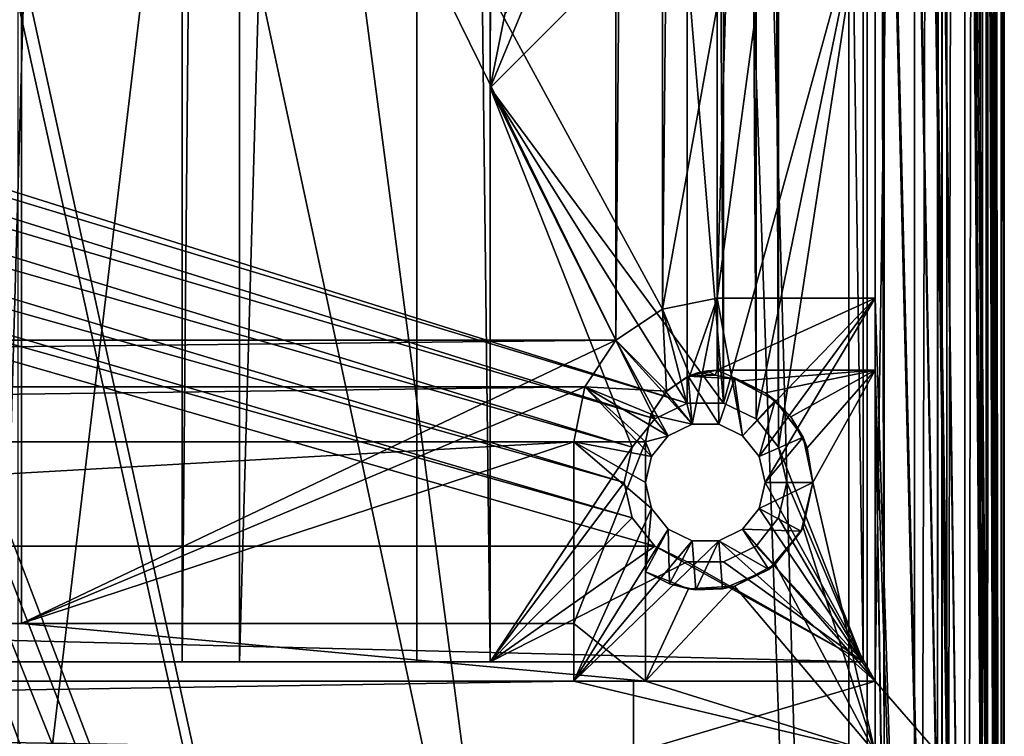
# Model space of a CAD drawing. Extents: x -3 to 104, y -79 to 161.
# Tile 71 of 203: x 83 to 104, y -2 to 13. Entities that reach past the tile are written whole.
import ezdxf

# ---------------------------------------------------------------- set-up
doc = ezdxf.new("R2010")
doc.units = 0
doc.header["$MEASUREMENT"] = 0

msp = doc.modelspace()

# ---------------------------------------------------------------- linework, layer by layer
for points in [[(103.550003, 159.899994, -76.900002), (103.550003, -77.599998, -76.900002), (100.849998, 123.900002, -76.900002)], [(103.550003, -3.4858, -67.814201), (103.550003, 159.899994, -76.900002), (103.550003, 149.899994, -68.400002)], [(103.550003, -77.599998, -76.900002), (103.550003, 159.899994, -76.900002), (103.550003, -43.900002, -68.400002)], [(103.550003, -43.900002, -68.400002), (103.550003, 159.899994, -76.900002), (103.550003, -4.9, -68.400002)], [(103.550003, -4.9, -68.400002), (103.550003, 159.899994, -76.900002), (103.550003, -4.1346, -68.247803)], [(103.550003, -4.1346, -68.247803), (103.550003, 159.899994, -76.900002), (103.550003, -3.4858, -67.814201)], [(103.550003, 149.899994, 10.1), (103.550003, -67.600098, 10.1), (102.349998, 97.599998, 10.1)], [(103.550003, -67.600098, 10.1), (103.550003, 149.899994, 10.1), (103.484001, 129.899994, 17.700001)], [(103.550003, -3.0522, -67.165398), (103.550003, 149.899994, -68.400002), (103.550003, -2.9, -66.400002)], [(103.550003, -3.4858, -67.814201), (103.550003, 149.899994, -68.400002), (103.550003, -3.0522, -67.165398)], [(103.550003, -2.9, -66.400002), (103.550003, 149.899994, -68.400002), (103.550003, 129, 6.1)], [(82.928497, -7.8067, 55), (101.670998, 149.520996, 55), (82.928497, 96.8293, 55)], [(101.670998, -67.221199, 55), (101.670998, 149.520996, 55), (82.928497, -7.8067, 55)], [(102.241997, 149.520996, 54.8871), (101.670998, 149.520996, 55), (101.670998, -67.221199, 55)], [(102.241997, 149.520996, 54.8871), (101.670998, -67.221199, 55), (102.241997, -67.221199, 54.8871)], [(102.726997, 149.520996, 54.5653), (102.241997, -67.221199, 54.8871), (102.726997, -67.221199, 54.5653)], [(102.726997, 149.520996, 54.5653), (102.241997, 149.520996, 54.8871), (102.241997, -67.221199, 54.8871)], [(103.053001, 149.520996, 54.083099), (102.726997, -67.221199, 54.5653), (103.053001, -67.221199, 54.083099)], [(103.053001, 149.520996, 54.083099), (102.726997, 149.520996, 54.5653), (102.726997, -67.221199, 54.5653)], [(103.170998, 149.520996, 53.5131), (103.053001, -67.221199, 54.083099), (103.170998, -67.221199, 53.5131)], [(103.170998, 149.520996, 53.5131), (103.053001, 149.520996, 54.083099), (103.053001, -67.221199, 54.083099)], [(103.170998, 149.520996, 53.5131), (103.170998, -67.221199, 53.5131), (103.204002, 25.761299, 49.799999)], [(100.68, 148.529999, 52.5), (100.68, -66.229897, 52.5), (82.590202, 71.511299, 52.5)], [(101.036003, 88.599998, 11.7), (101.036003, -2.4, 11.7), (100.68, 148.529999, 52.5)], [(101.036003, -2.4, 11.7), (100.68, -66.229897, 52.5), (100.68, 148.529999, 52.5)], [(86.360001, 130, -10.3), (82.650002, 0, -10.3), (82.650002, 130, -10.3)], [(86.360001, 0, -10.3), (82.650002, 0, -10.3), (86.360001, 130, -10.3)], [(86.360001, 0, -71.599998), (86.360001, 130, -71.599998), (87.559998, 130, -71.599998)], [(87.559998, 0, -71.599998), (86.360001, 0, -71.599998), (87.559998, 130, -71.599998)], [(86.360001, 130, -71.599998), (86.360001, 0, -10.3), (86.360001, 130, -10.3)], [(86.360001, 0, -71.599998), (86.360001, 0, -10.3), (86.360001, 130, -71.599998)], [(91.269997, 130, -10.3), (87.559998, 0, -10.3), (87.559998, 130, -10.3)], [(91.269997, 0, -10.3), (87.559998, 0, -10.3), (91.269997, 130, -10.3)], [(87.559998, 130, -10.3), (87.559998, 0, -71.599998), (87.559998, 130, -71.599998)], [(87.559998, 0, -10.3), (87.559998, 0, -71.599998), (87.559998, 130, -10.3)], [(92.800003, 0, -71.599998), (91.269997, 130, -71.599998), (92.800003, 130, -71.599998)], [(92.800003, 0, -71.599998), (91.269997, 0, -71.599998), (91.269997, 130, -71.599998)], [(91.269997, 130, -71.599998), (91.269997, 0, -10.3), (91.269997, 130, -10.3)], [(91.269997, 0, -71.599998), (91.269997, 0, -10.3), (91.269997, 130, -71.599998)], [(92.800003, 0, -71.599998), (92.800003, 130, -71.599998), (92.800003, 118, -8.5)], [(98.831596, 125.512001), (100.599998, 0), (100.599998, 130)], [(100.599998, 130), (100.599998, 0), (100.599998, 114, -3.5)], [(103.484001, -43.599998, 17.700001), (103.484001, 129.899994, 17.700001), (103.343002, 41.261299, 33.799999)], [(103.550003, -67.600098, 10.1), (103.484001, 129.899994, 17.700001), (103.484001, -43.599998, 17.700001)], [(100.300003, 129.649994, 17.299999), (100.300003, -43.349998, 17.299999), (75.836403, 70.811302, 17.299999)], [(100.300003, -43.349998, 18.9), (100.300003, 129.649994, 18.9), (96.816803, 83.608299, 18.9)], [(100.300003, 129.649994, 17.299999), (100.300003, 129.649994, 18.9), (100.300003, -43.349998, 17.299999)], [(100.300003, -43.349998, 17.299999), (100.300003, 129.649994, 18.9), (100.300003, -43.349998, 18.9)], [(103.550003, -42.700001, 10.1), (103.550003, 129, 10.1), (102.25, 98.099998, 10.1)], [(103.550003, -3.4858, -9.9858), (103.550003, 129, 10.1), (103.550003, -4.1346, -9.5522)], [(103.550003, -3.0522, -10.6346), (103.550003, 129, 10.1), (103.550003, -3.4858, -9.9858)], [(103.550003, -4.1346, -9.5522), (103.550003, 129, 10.1), (103.550003, -42.700001, 10.1)], [(103.550003, -2.9, -66.400002), (103.550003, 129, 6.1), (103.550003, -2.9, -11.4)], [(103.550003, -2.9, -11.4), (103.550003, 129, 6.1), (103.550003, -3.0522, -10.6346)], [(103.550003, -3.0522, -10.6346), (103.550003, 129, 6.1), (103.550003, 129, 10.1)], [(98.359901, 124.920998), (98.831596, 4.4876), (98.831596, 125.512001)], [(98.831596, 4.4876), (100.599998, 0), (98.831596, 125.512001)], [(97.678299, 124.593002), (98.359901, 5.0791), (98.359901, 124.920998)], [(98.359901, 5.0791), (98.831596, 4.4876), (98.359901, 124.920998)], [(39.528702, 23.4326), (96.9217, 5.4074), (96.9217, 124.593002)], [(96.9217, 124.593002), (97.678299, 5.4074), (97.678299, 124.593002)], [(96.9217, 5.4074), (97.678299, 5.4074), (96.9217, 124.593002)], [(97.678299, 5.4074), (98.359901, 5.0791), (97.678299, 124.593002)], [(100.849998, 123.900002, -76.900002), (103.550003, -77.599998, -76.900002), (100.849998, 122.400002, -76.900002)], [(5.1713, 6.7213, -72.699997), (95.428703, 123.278999, -72.699997), (5.1713, 123.278999, -72.699997)], [(5.1713, 6.7213, -72.699997), (95.428703, 6.7213, -72.699997), (95.428703, 123.278999, -72.699997)], [(95.428703, 6.7213, -72.699997), (96.401901, 122.627998, -72.699997), (95.428703, 123.278999, -72.699997)], [(95.428703, 6.7213, -72.699997), (96.401901, 7.3716, -72.699997), (96.401901, 122.627998, -72.699997)], [(96.401901, 7.3716, -72.699997), (97.550003, 122.400002, -72.699997), (96.401901, 122.627998, -72.699997)], [(96.401901, 7.3716, -72.699997), (97.550003, 7.6, -72.699997), (97.550003, 122.400002, -72.699997)], [(97.550003, 7.6, -72.699997), (100.849998, 7.6, -72.699997), (100.849998, 122.400002, -72.699997)], [(97.550003, 7.6, -72.699997), (100.849998, 122.400002, -72.699997), (97.550003, 122.400002, -72.699997)], [(100.849998, 122.400002, -76.900002), (103.550003, -77.599998, -76.900002), (100.849998, 98, -76.900002)], [(100.849998, 122.400002, -72.699997), (100.849998, 7.6, -72.699997), (100.849998, 88.099998, 8.1)], [(92.800003, 0, -71.599998), (92.800003, 118, -8.5), (92.800003, 12, -8.5)], [(92.800003, 12, -8.5), (92.800003, 118, -8.5), (93.1045, 116.469002, -8.5)], [(92.800003, 12, -8.5), (93.1045, 116.469002, -8.5), (93.1045, 13.5307, -8.5)], [(100.599998, 114, -3.5), (100.599998, 0), (100.599998, 16, -3.5)], [(100.849998, 98, -76.900002), (103.550003, -77.599998, -76.900002), (100.849998, 96.800003, -76.900002)], [(103.550003, -42.700001, 10.1), (102.25, 98.099998, 10.1), (102.25, 88.099998, 10.1)], [(102.349998, 97.599998, 10.1), (103.550003, -67.600098, 10.1), (102.349998, 88.599998, 10.1)], [(100.849998, 96.800003, -76.900002), (103.550003, -77.599998, -76.900002), (100.849998, 65.599998, -76.900002)], [(101.036003, 88.599998, 11.7), (102.349998, 88.599998, 11.7), (102.349998, -2.4, 11.7)], [(101.036003, 88.599998, 11.7), (102.349998, -2.4, 11.7), (101.036003, -2.4, 11.7)], [(102.349998, 88.599998, 10.1), (103.550003, -67.600098, 10.1), (102.349998, -2.4, 10.1)], [(102.349998, -2.4, 11.7), (102.349998, 88.599998, 11.7), (102.349998, -2.4, 10.1)], [(102.349998, -2.4, 10.1), (102.349998, 88.599998, 11.7), (102.349998, 88.599998, 10.1)], [(100.849998, 88.099998, 11.3), (100.849998, 7.6, -3.5), (100.849998, -0.4, 11.3)], [(100.849998, 88.099998, 8.1), (100.849998, 7.6, -3.5), (100.849998, 88.099998, 11.3)], [(100.849998, 7.6, -72.699997), (100.849998, 7.6, -3.5), (100.849998, 88.099998, 8.1)], [(100.849998, 88.099998, 11.3), (100.849998, -0.4, 11.3), (102.150002, 88.099998, 11.3)], [(100.849998, -0.4, 11.3), (102.150002, -1.9, 11.3), (102.150002, 88.099998, 11.3)], [(102.150002, -1.9, 10.1), (102.150002, 88.099998, 10.1), (102.150002, -1.9, 11.3)], [(102.150002, -1.9, 11.3), (102.150002, 88.099998, 10.1), (102.150002, 88.099998, 11.3)], [(102.150002, -1.9, 10.1), (102.25, 88.099998, 10.1), (102.150002, 88.099998, 10.1)], [(102.150002, -1.9, 10.1), (102.25, -1.9, 10.1), (102.25, 88.099998, 10.1)], [(103.550003, -42.700001, 10.1), (102.25, 88.099998, 10.1), (102.25, -1.9, 10.1)], [(100.300003, -43.349998, 18.9), (96.816803, 83.608299, 18.9), (96.816803, 56.689499, 18.9)], [(82.590202, 71.511299, 52.5), (100.68, -66.229897, 52.5), (82.590202, 16.511299, 52.5)], [(75.836403, 70.811302, 17.299999), (100.300003, -43.349998, 17.299999), (75.836403, 20.8113, 17.299999)], [(100.849998, 65.599998, -76.900002), (103.550003, -77.599998, -76.900002), (100.849998, 64.400002, -76.900002)], [(100.849998, 64.400002, -76.900002), (103.550003, -77.599998, -76.900002), (100.849998, 33.200001, -76.900002)], [(100.300003, -43.349998, 18.9), (96.816803, 56.689499, 18.9), (75.836403, 20.8113, 18.9)], [(103.484001, -43.599998, 17.700001), (103.343002, 41.261299, 33.799999), (103.343002, 25.761299, 33.799999)], [(100.849998, 33.200001, -76.900002), (103.550003, -77.599998, -76.900002), (100.849998, 32, -76.900002)], [(83, 0.8, -76.900002), (81.800003, 0.8, -76.900002), (83, 32, -76.900002)], [(83, 32, -76.900002), (81.800003, 0.8, -76.900002), (81.800003, 32, -76.900002)], [(83, 0.8, -76.900002), (83, 32, -74.699997), (83, 0.8, -74.699997)], [(83, 0.8, -76.900002), (83, 32, -76.900002), (83, 32, -74.699997)], [(100.849998, 32, -74.699997), (96.401901, 7.3716, -74.699997), (83, 32, -74.699997)], [(96.401901, 7.3716, -74.699997), (95.428703, 6.7213, -74.699997), (83, 32, -74.699997)], [(95.428703, 6.7213, -74.699997), (83, 0.8, -74.699997), (83, 32, -74.699997)], [(97.550003, 7.6, -74.699997), (96.401901, 7.3716, -74.699997), (100.849998, 32, -74.699997)], [(100.849998, 7.6, -74.699997), (97.550003, 7.6, -74.699997), (100.849998, 32, -74.699997)], [(100.849998, 32, -76.900002), (103.550003, -77.599998, -76.900002), (100.849998, 7.6, -76.900002)], [(100.849998, 32, -76.900002), (100.849998, 7.6, -76.900002), (100.849998, 7.6, -74.699997)], [(100.849998, 32, -76.900002), (100.849998, 7.6, -74.699997), (100.849998, 32, -74.699997)], [(103.170998, -67.221199, 53.5131), (103.204002, 25.299999, 49.707699), (103.204002, 25.761299, 49.799999)], [(103.484001, -43.599998, 17.700001), (103.343002, 25.761299, 33.799999), (103.342003, 25.149099, 33.9636)], [(103.170998, -67.221199, 53.5131), (103.207001, 24.877399, 49.433899), (103.204002, 25.299999, 49.707699)], [(103.484001, -43.599998, 17.700001), (103.342003, 25.149099, 33.9636), (103.339996, 24.877399, 34.1661)], [(103.170998, -67.221199, 53.5131), (103.209999, 24.5991, 49.010101), (103.207001, 24.877399, 49.433899)], [(103.484001, -43.599998, 17.700001), (103.339996, 24.877399, 34.1661), (103.335999, 24.5991, 34.589901)], [(103.170998, -67.221199, 53.5131), (103.448997, -43.599998, 21.700001), (103.209999, 24.5991, 49.010101)], [(103.448997, -43.599998, 21.700001), (103.213997, 24.511299, 48.549999), (103.209999, 24.5991, 49.010101)], [(103.448997, -43.599998, 21.700001), (103.253998, 24.511299, 44.049999), (103.213997, 24.511299, 48.549999)], [(103.448997, -43.599998, 21.700001), (103.292999, 24.511299, 39.549999), (103.253998, 24.511299, 44.049999)], [(103.448997, -43.599998, 21.700001), (103.332001, 24.511299, 35.049999), (103.292999, 24.511299, 39.549999)], [(103.448997, -43.599998, 21.700001), (103.335999, 24.5991, 34.589901), (103.332001, 24.511299, 35.049999)], [(103.448997, -43.599998, 21.700001), (103.484001, -43.599998, 17.700001), (103.335999, 24.5991, 34.589901)], [(40.222401, 22.5627), (96.9217, 5.4074), (39.528702, 23.4326)], [(40.470001, 21.478001), (96.240097, 5.0791), (40.222401, 22.5627)], [(96.240097, 5.0791), (96.9217, 5.4074), (40.222401, 22.5627)], [(40.222401, 20.393299), (95.768402, 4.4876), (40.470001, 21.478001)], [(40.470001, 21.478001), (95.768402, 4.4876), (96.240097, 5.0791)], [(100.300003, -43.349998, 18.9), (75.836403, 20.8113, 18.9), (75.663101, 20.052, 18.9)], [(75.836403, 20.8113, 17.299999), (100.300003, -43.349998, 17.299999), (75.663101, 20.052, 17.299999)], [(39.528702, 19.523399), (95.599998, 3.75), (40.222401, 20.393299)], [(40.222401, 20.393299), (95.599998, 3.75), (95.768402, 4.4876)], [(100.300003, -43.349998, 18.9), (75.663101, 20.052, 18.9), (75.177597, 19.4431, 18.9)], [(75.663101, 20.052, 17.299999), (100.300003, -43.349998, 17.299999), (75.177597, 19.4431, 17.299999)], [(38.526299, 19.040701), (95.768402, 3.0124), (39.528702, 19.523399)], [(39.528702, 19.523399), (95.768402, 3.0124), (95.599998, 3.75)], [(98.300003, -43.349998, 18.9), (75.177597, 19.4431, 18.9), (74.475899, 19.1052, 18.9)], [(75.177597, 19.4431, 17.299999), (98.300003, -43.349998, 17.299999), (74.475899, 19.1052, 17.299999)], [(100.300003, -43.349998, 18.9), (75.177597, 19.4431, 18.9), (98.300003, -43.349998, 18.9)], [(75.177597, 19.4431, 17.299999), (100.300003, -43.349998, 17.299999), (98.300003, -43.349998, 17.299999)], [(60.471001, 19.228001, 17.299999), (98.300003, -43.349998, 17.299999), (2.3, -43.349998, 17.299999)], [(73.696999, 19.1052, 17.299999), (98.300003, -43.349998, 17.299999), (60.471001, 19.228001, 17.299999)], [(4.3599, 2.4209), (96.240097, 2.4209), (38.526299, 19.040701)], [(38.526299, 19.040701), (96.240097, 2.4209), (95.768402, 3.0124)], [(98.300003, -43.349998, 18.9), (73.696999, 19.1052, 18.9), (45.495899, 13.5513, 18.9)], [(98.300003, -43.349998, 18.9), (74.475899, 19.1052, 18.9), (73.696999, 19.1052, 18.9)], [(74.475899, 19.1052, 17.299999), (98.300003, -43.349998, 17.299999), (73.696999, 19.1052, 17.299999)], [(82.590202, 16.511299, 52.5), (100.68, -66.229897, 52.5), (82.590202, 15.3113, 52.5)], [(92.800003, 12, -3.5), (96.800003, 16, -3.5), (97.678299, 5.4074, -3.5)], [(93.971603, 14.8284, -3.5), (96.800003, 16, -3.5), (92.800003, 12, -3.5)], [(96.800003, 16, -3.5), (100.599998, 16, -3.5), (97.678299, 5.4074, -3.5)], [(100.599998, 16, -3.5), (98.359901, 5.0791, -3.5), (97.678299, 5.4074, -3.5)], [(100.599998, 16, -3.5), (98.831596, 4.4876, -3.5), (98.359901, 5.0791, -3.5)], [(100.599998, 16, -3.5), (100.599998, 0, -3.5), (98.831596, 4.4876, -3.5)], [(100.599998, 0), (100.599998, 0, -3.5), (100.599998, 16, -3.5)], [(82.590202, 15.3113, 52.5), (100.68, -66.229897, 52.5), (82.590202, -11.5615, 52.5)], [(93.971603, 14.8284, -3.5), (92.800003, 12, -3.5), (93.1045, 13.5307, -3.5)], [(98.300003, -43.349998, 18.9), (45.495899, 13.5513, 18.9), (82.510002, -61.897999, 18.9)], [(93.1045, 13.5307, -8.5), (92.800003, 12, -3.5), (92.800003, 12, -8.5)], [(93.1045, 13.5307, -3.5), (92.800003, 12, -3.5), (93.1045, 13.5307, -8.5)], [(92.800003, 12, -3.5), (96.240097, 5.0791, -3.5), (95.768402, 4.4876, -3.5)], [(92.800003, 12, -3.5), (96.9217, 5.4074, -3.5), (96.240097, 5.0791, -3.5)], [(92.800003, 12, -3.5), (97.678299, 5.4074, -3.5), (96.9217, 5.4074, -3.5)], [(92.800003, 12, -3.5), (95.768402, 4.4876, -3.5), (92.800003, 0, -3.5)], [(92.800003, 0, -3.5), (92.800003, 12, -8.5), (92.800003, 12, -3.5)], [(92.800003, 0, -71.599998), (92.800003, 12, -8.5), (92.800003, 0, -3.5)], [(97.550003, 7.6, -76.900002), (96.975998, 5.9858, -76.900002), (96.401901, 7.3716, -76.900002)], [(96.401901, 7.3716, -3.5), (97.021797, 4.9687, -3.5), (97.550003, 7.6, -3.5)], [(97.550003, 7.6, -3.5), (97.550003, 7.6, -72.699997), (96.401901, 7.3716, -72.699997)], [(96.401901, 7.3716, -3.5), (97.550003, 7.6, -3.5), (96.401901, 7.3716, -72.699997)], [(97.550003, 7.6, -76.900002), (96.401901, 7.3716, -74.699997), (97.550003, 7.6, -74.699997)], [(97.550003, 7.6, -76.900002), (96.401901, 7.3716, -76.900002), (96.401901, 7.3716, -74.699997)], [(97.550003, 6.1, -76.900002), (96.975998, 5.9858, -76.900002), (97.550003, 7.6, -76.900002)], [(97.021797, 4.9687, -3.5), (97.578201, 4.9687, -3.5), (97.550003, 7.6, -3.5)], [(100.849998, 7.6, -76.900002), (97.550003, 6.1, -76.900002), (97.550003, 7.6, -76.900002)], [(100.849998, 6.1, -76.900002), (97.550003, 6.1, -76.900002), (100.849998, 7.6, -76.900002)], [(97.550003, 7.6, -3.5), (98.079399, 4.7273, -3.5), (100.849998, 7.6, -3.5)], [(97.578201, 4.9687, -3.5), (98.079399, 4.7273, -3.5), (97.550003, 7.6, -3.5)], [(100.849998, 7.6, -3.5), (100.849998, 7.6, -72.699997), (97.550003, 7.6, -3.5)], [(100.849998, 7.6, -72.699997), (97.550003, 7.6, -72.699997), (97.550003, 7.6, -3.5)], [(100.849998, 7.6, -76.900002), (97.550003, 7.6, -76.900002), (97.550003, 7.6, -74.699997)], [(100.849998, 7.6, -76.900002), (97.550003, 7.6, -74.699997), (100.849998, 7.6, -74.699997)], [(98.079399, 4.7273, -3.5), (98.426201, 4.2924, -3.5), (100.849998, 7.6, -3.5)], [(98.426201, 4.2924, -3.5), (98.550003, 3.75, -3.5), (100.849998, 7.6, -3.5)], [(98.550003, 3.75, -3.5), (100.849998, -0.4, -3.5), (100.849998, 7.6, -3.5)], [(100.849998, 7.6, -76.900002), (103.550003, -77.599998, -76.900002), (100.849998, 6.1, -76.900002)], [(100.849998, 7.6, -3.5), (100.849998, -0.4, -3.5), (100.849998, -0.4, 11.3)], [(96.489304, 5.6607, -76.900002), (95.428703, 6.7213, -76.900002), (96.401901, 7.3716, -76.900002)], [(95.428703, 6.7213, -3.5), (97.021797, 4.9687, -3.5), (96.401901, 7.3716, -3.5)], [(96.401901, 7.3716, -3.5), (96.401901, 7.3716, -72.699997), (95.428703, 6.7213, -72.699997)], [(95.428703, 6.7213, -3.5), (96.401901, 7.3716, -3.5), (95.428703, 6.7213, -72.699997)], [(96.401901, 7.3716, -76.900002), (95.428703, 6.7213, -74.699997), (96.401901, 7.3716, -74.699997)], [(96.401901, 7.3716, -76.900002), (95.428703, 6.7213, -76.900002), (95.428703, 6.7213, -74.699997)], [(96.975998, 5.9858, -76.900002), (96.489304, 5.6607, -76.900002), (96.401901, 7.3716, -76.900002)], [(5.8216, 5.7481, -72.699997), (95.428703, 6.7213, -72.699997), (5.1713, 6.7213, -72.699997)], [(5.8216, 5.7481, -72.699997), (94.778397, 5.7481, -72.699997), (95.428703, 6.7213, -72.699997)], [(94.778397, 5.7481, -74.699997), (83, 0.8, -74.699997), (95.428703, 6.7213, -74.699997)], [(96.489304, 5.6607, -76.900002), (94.778397, 5.7481, -76.900002), (95.428703, 6.7213, -76.900002)], [(94.778397, 5.7481, -3.5), (96.520599, 4.7273, -3.5), (95.428703, 6.7213, -3.5)], [(95.428703, 6.7213, -3.5), (95.428703, 6.7213, -72.699997), (94.778397, 5.7481, -72.699997)], [(94.778397, 5.7481, -3.5), (95.428703, 6.7213, -3.5), (94.778397, 5.7481, -72.699997)], [(95.428703, 6.7213, -76.900002), (94.778397, 5.7481, -74.699997), (95.428703, 6.7213, -74.699997)], [(95.428703, 6.7213, -76.900002), (94.778397, 5.7481, -76.900002), (94.778397, 5.7481, -74.699997)], [(96.520599, 4.7273, -3.5), (97.021797, 4.9687, -3.5), (95.428703, 6.7213, -3.5)], [(96.472198, 5.6432, -13.5), (96.489304, 5.6607, -76.900002), (96.942299, 5.9714, -13.5)], [(96.942299, 5.9714, -13.5), (97.021797, 4.9687, -13.5), (96.472198, 5.6432, -13.5)], [(96.489304, 5.6607, -76.900002), (96.975998, 5.9858, -76.900002), (96.942299, 5.9714, -13.5)], [(96.942299, 5.9714, -13.5), (97.550003, 6.1, -76.900002), (97.342102, 6.0855, -6.2)], [(96.975998, 5.9858, -76.900002), (97.550003, 6.1, -76.900002), (96.942299, 5.9714, -13.5)], [(96.942299, 5.9714, -13.5), (97.342102, 6.0855, -6.2), (97.138199, 6.0424, -6.2)], [(96.942299, 5.9714, -13.5), (97.138199, 6.0424, -6.2), (96.942299, 5.9714, -6.2)], [(97.501999, 5.9909, -6.2), (96.942299, 5.9714, -6.2), (97.138199, 6.0424, -6.2)], [(97.501999, 5.9909, -6.2), (97.906601, 5.9167, -13.5), (96.942299, 5.9714, -13.5)], [(96.942299, 5.9714, -6.2), (97.501999, 5.9909, -6.2), (96.942299, 5.9714, -13.5)], [(97.906601, 5.9167, -13.5), (97.578201, 4.9687, -13.5), (96.942299, 5.9714, -13.5)], [(97.578201, 4.9687, -13.5), (97.021797, 4.9687, -13.5), (96.942299, 5.9714, -13.5)], [(97.501999, 5.9909, -6.2), (97.138199, 6.0424, -6.2), (97.342102, 6.0855, -6.2)], [(97.342102, 6.0855, -6.2), (97.550003, 6.1, -76.900002), (97.550003, 6.1, -6.2)], [(97.501999, 5.9909, -6.2), (97.342102, 6.0855, -6.2), (97.550003, 6.1, -6.2)], [(98.049202, 5.8716, -6.2), (97.501999, 5.9909, -6.2), (97.550003, 6.1, -6.2)], [(97.501999, 5.9909, -6.2), (98.049202, 5.8716, -6.2), (97.906601, 5.9167, -13.5)], [(97.550003, 6.1, -6.2), (97.550003, 6.1, -76.900002), (100.849998, 6.1, -6.2)], [(97.550003, 6.1, -76.900002), (100.849998, 6.1, -76.900002), (100.849998, 6.1, -6.2)], [(98.049202, 5.8716, -6.2), (97.550003, 6.1, -6.2), (100.849998, 6.1, -6.2)], [(98.550003, 5.6208, -6.2), (98.049202, 5.8716, -6.2), (100.849998, 6.1, -6.2)], [(99.084999, 5.1197, -6.2), (98.550003, 5.6208, -6.2), (100.849998, 6.1, -6.2)], [(100.849998, 6.1, -6.2), (99.430603, 4.4733, -6.2), (99.084999, 5.1197, -6.2)], [(100.849998, 6.1, -6.2), (99.550003, 3.75, -6.2), (99.430603, 4.4733, -6.2)], [(100.849998, 6.1, -6.2), (100.849998, -1.9, -6.2), (99.550003, 3.75, -6.2)], [(100.849998, 6.1, -76.900002), (101.973999, -68.517303, -76.900002), (100.849998, -66.400002, -76.900002)], [(100.849998, 6.1, -76.900002), (102.050003, -68.900002, -76.900002), (101.973999, -68.517303, -76.900002)], [(100.849998, 6.1, -76.900002), (103.550003, -77.599998, -76.900002), (102.050003, -68.900002, -76.900002)], [(100.849998, 6.1, -6.2), (100.849998, -5.4, -12.4), (100.849998, -1.9, -6.2)], [(100.849998, -5.4, -37.400002), (100.849998, -5.4, -12.4), (100.849998, 6.1, -6.2)], [(100.849998, -5.4, -40.400002), (100.849998, -5.4, -37.400002), (100.849998, 6.1, -6.2)], [(100.849998, 6.1, -76.900002), (100.849998, -17.9, -65.900002), (100.849998, -15.9, -65.900002)], [(100.849998, 6.1, -76.900002), (100.849998, -12.9, -65.900002), (100.849998, -10.9, -65.900002)], [(100.849998, 6.1, -76.900002), (100.849998, -22.9, -65.900002), (100.849998, -20.9, -65.900002)], [(100.849998, 6.1, -76.900002), (100.849998, -5.4, -40.400002), (100.849998, 6.1, -6.2)], [(100.849998, 6.1, -76.900002), (100.849998, -15.9, -65.900002), (100.849998, -12.9, -65.900002)], [(100.849998, 6.1, -76.900002), (100.849998, -10.9, -65.900002), (100.849998, -7.9, -65.900002)], [(100.849998, 6.1, -76.900002), (100.849998, -7.9, -65.900002), (100.849998, -5.9, -65.900002)], [(100.849998, 6.1, -76.900002), (100.849998, -5.9, -65.900002), (100.849998, -5.7087, -65.8619)], [(100.849998, 6.1, -76.900002), (100.849998, -5.7087, -65.8619), (100.849998, -5.5464, -65.753601)], [(100.849998, 6.1, -76.900002), (100.849998, -5.5464, -65.753601), (100.849998, -5.4381, -65.591301)], [(100.849998, 6.1, -76.900002), (100.849998, -5.4381, -65.591301), (100.849998, -5.4, -65.400002)], [(100.849998, 6.1, -76.900002), (100.849998, -5.4, -65.400002), (100.849998, -5.4, -40.400002)], [(100.849998, 6.1, -76.900002), (100.849998, -20.9, -65.900002), (100.849998, -17.9, -65.900002)], [(100.849998, 6.1, -76.900002), (100.849998, -66.400002, -76.900002), (100.849998, -37.900002, -65.900002)], [(100.849998, 6.1, -76.900002), (100.849998, -37.900002, -65.900002), (100.849998, -35.900002, -65.900002)], [(100.849998, 6.1, -76.900002), (100.849998, -35.900002, -65.900002), (100.849998, -32.900002, -65.900002)], [(100.849998, 6.1, -76.900002), (100.849998, -32.900002, -65.900002), (100.849998, -30.9, -65.900002)], [(100.849998, 6.1, -76.900002), (100.849998, -30.9, -65.900002), (100.849998, -27.9, -65.900002)], [(100.849998, 6.1, -76.900002), (100.849998, -27.9, -65.900002), (100.849998, -25.9, -65.900002)], [(100.849998, 6.1, -76.900002), (100.849998, -25.9, -65.900002), (100.849998, -22.9, -65.900002)], [(98.079399, 4.7273, -13.5), (97.578201, 4.9687, -13.5), (97.906601, 5.9167, -13.5)], [(98.759102, 5.4628, -13.5), (98.079399, 4.7273, -13.5), (97.906601, 5.9167, -13.5)], [(98.550003, 5.6208, -6.2), (98.759102, 5.4628, -13.5), (97.906601, 5.9167, -13.5)], [(98.049202, 5.8716, -6.2), (98.550003, 5.6208, -6.2), (97.906601, 5.9167, -13.5)], [(6.05, 4.6, -72.699997), (94.778397, 5.7481, -72.699997), (5.8216, 5.7481, -72.699997)], [(6.05, 4.6, -72.699997), (94.550003, 4.6, -72.699997), (94.778397, 5.7481, -72.699997)], [(94.550003, 4.6, -74.699997), (83, 0.8, -74.699997), (94.778397, 5.7481, -74.699997)], [(96.050003, 4.6, -76.900002), (94.550003, 4.6, -76.900002), (94.778397, 5.7481, -76.900002)], [(94.550003, 4.6, -3.5), (96.173798, 4.2924, -3.5), (94.778397, 5.7481, -3.5)], [(94.778397, 5.7481, -3.5), (94.778397, 5.7481, -72.699997), (94.550003, 4.6, -72.699997)], [(94.550003, 4.6, -3.5), (94.778397, 5.7481, -3.5), (94.550003, 4.6, -72.699997)], [(94.778397, 5.7481, -76.900002), (94.550003, 4.6, -76.900002), (94.550003, 4.6, -74.699997)], [(94.778397, 5.7481, -76.900002), (94.550003, 4.6, -74.699997), (94.778397, 5.7481, -74.699997)], [(96.1642, 5.174, -76.900002), (94.778397, 5.7481, -76.900002), (96.489304, 5.6607, -76.900002)], [(96.050003, 4.6, -76.900002), (94.778397, 5.7481, -76.900002), (96.1642, 5.174, -76.900002)], [(94.778397, 5.7481, -3.5), (96.173798, 4.2924, -3.5), (96.520599, 4.7273, -3.5)], [(96.159599, 5.1627, -13.5), (96.1642, 5.174, -76.900002), (96.472198, 5.6432, -13.5)], [(97.021797, 4.9687, -13.5), (96.159599, 5.1627, -13.5), (96.472198, 5.6432, -13.5)], [(96.1642, 5.174, -76.900002), (96.489304, 5.6607, -76.900002), (96.472198, 5.6432, -13.5)], [(98.550003, 5.6208, -6.2), (99.084999, 5.1197, -6.2), (98.759102, 5.4628, -13.5)], [(96.240097, 5.0791), (96.9217, 5.4074, -3.5), (96.9217, 5.4074)], [(96.240097, 5.0791, -3.5), (96.9217, 5.4074, -3.5), (96.240097, 5.0791)], [(96.9217, 5.4074), (97.678299, 5.4074, -3.5), (97.678299, 5.4074)], [(96.9217, 5.4074, -3.5), (97.678299, 5.4074, -3.5), (96.9217, 5.4074)], [(97.678299, 5.4074), (98.359901, 5.0791, -3.5), (98.359901, 5.0791)], [(97.678299, 5.4074, -3.5), (98.359901, 5.0791, -3.5), (97.678299, 5.4074)], [(98.759102, 5.4628, -13.5), (98.426201, 4.2924, -13.5), (98.079399, 4.7273, -13.5)], [(99.342697, 4.6933, -13.5), (98.426201, 4.2924, -13.5), (98.759102, 5.4628, -13.5)], [(99.084999, 5.1197, -6.2), (99.342697, 4.6933, -13.5), (98.759102, 5.4628, -13.5)], [(96.050003, 4.6, -76.900002), (96.1642, 5.174, -76.900002), (96.159599, 5.1627, -13.5)], [(96.050003, 4.6, -13.5), (96.050003, 4.6, -76.900002), (96.159599, 5.1627, -13.5)], [(96.520599, 4.7273, -13.5), (96.050003, 4.6, -13.5), (96.159599, 5.1627, -13.5)], [(97.021797, 4.9687, -13.5), (96.520599, 4.7273, -13.5), (96.159599, 5.1627, -13.5)], [(95.768402, 4.4876), (96.240097, 5.0791, -3.5), (96.240097, 5.0791)], [(95.768402, 4.4876, -3.5), (96.240097, 5.0791, -3.5), (95.768402, 4.4876)], [(97.021797, 4.9687, -13.5), (96.520599, 4.7273, -3.5), (96.520599, 4.7273, -13.5)], [(97.021797, 4.9687, -3.5), (96.520599, 4.7273, -3.5), (97.021797, 4.9687, -13.5)], [(97.578201, 4.9687, -13.5), (97.021797, 4.9687, -3.5), (97.021797, 4.9687, -13.5)], [(97.578201, 4.9687, -3.5), (97.021797, 4.9687, -3.5), (97.578201, 4.9687, -13.5)], [(98.079399, 4.7273, -13.5), (97.578201, 4.9687, -3.5), (97.578201, 4.9687, -13.5)], [(98.079399, 4.7273, -3.5), (97.578201, 4.9687, -3.5), (98.079399, 4.7273, -13.5)], [(98.359901, 5.0791), (98.831596, 4.4876, -3.5), (98.831596, 4.4876)], [(98.359901, 5.0791, -3.5), (98.831596, 4.4876, -3.5), (98.359901, 5.0791)], [(99.084999, 5.1197, -6.2), (99.430603, 4.4733, -6.2), (99.342697, 4.6933, -13.5)], [(6.05, -0.4, -72.699997), (94.550003, -0.4, -72.699997), (94.550003, 4.6, -72.699997)], [(6.05, -0.4, -72.699997), (94.550003, 4.6, -72.699997), (6.05, 4.6, -72.699997)], [(94.550003, 0.8, -74.699997), (83, 0.8, -74.699997), (94.550003, 4.6, -74.699997)], [(96.050003, 4.6, -76.900002), (94.550003, 0.8, -76.900002), (94.550003, 4.6, -76.900002)], [(96.050003, -0.4, -76.900002), (94.550003, 0.8, -76.900002), (96.050003, 4.6, -76.900002)], [(94.550003, 4.6, -3.5), (96.050003, 3.75, -3.5), (96.173798, 4.2924, -3.5)], [(94.550003, 4.6, -3.5), (96.173798, 3.2076, -3.5), (96.050003, 3.75, -3.5)], [(94.550003, 4.6, -3.5), (94.550003, -0.4, -3.5), (96.173798, 3.2076, -3.5)], [(94.550003, -0.4, -72.699997), (94.550003, -0.4, -6.2), (94.550003, 4.6, -72.699997)], [(94.550003, 4.6, -72.699997), (94.550003, -0.4, -6.2), (94.550003, 4.6, -3.5)], [(94.550003, -0.4, -6.2), (94.550003, -0.4, -3.5), (94.550003, 4.6, -3.5)], [(94.550003, 0.8, -76.900002), (94.550003, 0.8, -74.699997), (94.550003, 4.6, -74.699997)], [(94.550003, 0.8, -76.900002), (94.550003, 4.6, -74.699997), (94.550003, 4.6, -76.900002)], [(96.520599, 4.7273, -13.5), (96.173798, 4.2924, -13.5), (96.050003, 4.6, -13.5)], [(96.050003, 3.75, -13.5), (96.050003, 4.6, -76.900002), (96.050003, 4.6, -13.5)], [(96.050003, 1.8792, -13.5), (96.050003, 4.6, -76.900002), (96.050003, 3.75, -13.5)], [(96.050003, -0.4, -76.900002), (96.050003, 4.6, -76.900002), (96.050003, 1.8792, -13.5)], [(96.173798, 4.2924, -13.5), (96.050003, 3.75, -13.5), (96.050003, 4.6, -13.5)], [(96.520599, 4.7273, -13.5), (96.173798, 4.2924, -3.5), (96.173798, 4.2924, -13.5)], [(96.520599, 4.7273, -3.5), (96.173798, 4.2924, -3.5), (96.520599, 4.7273, -13.5)], [(98.426201, 4.2924, -13.5), (98.079399, 4.7273, -3.5), (98.079399, 4.7273, -13.5)], [(98.426201, 4.2924, -3.5), (98.079399, 4.7273, -3.5), (98.426201, 4.2924, -13.5)], [(99.342697, 4.6933, -13.5), (98.550003, 3.75, -13.5), (98.426201, 4.2924, -13.5)], [(99.550003, 3.75, -13.5), (98.550003, 3.75, -13.5), (99.342697, 4.6933, -13.5)], [(99.430603, 4.4733, -6.2), (99.550003, 3.75, -13.5), (99.342697, 4.6933, -13.5)], [(95.768402, 4.4876, -3.5), (95.599998, 3.75, -3.5), (92.800003, 0, -3.5)], [(95.599998, 3.75, -3.5), (95.768402, 4.4876, -3.5), (95.599998, 3.75)], [(95.599998, 3.75), (95.768402, 4.4876, -3.5), (95.768402, 4.4876)], [(98.831596, 4.4876, -3.5), (100.599998, 0, -3.5), (99, 3.75, -3.5)], [(99, 3.75), (100.599998, 0), (98.831596, 4.4876)], [(98.831596, 4.4876), (99, 3.75, -3.5), (99, 3.75)], [(98.831596, 4.4876, -3.5), (99, 3.75, -3.5), (98.831596, 4.4876)], [(99.430603, 4.4733, -6.2), (99.550003, 3.75, -6.2), (99.550003, 3.75, -13.5)], [(96.173798, 4.2924, -13.5), (96.050003, 3.75, -3.5), (96.050003, 3.75, -13.5)], [(96.173798, 4.2924, -3.5), (96.050003, 3.75, -3.5), (96.173798, 4.2924, -13.5)], [(98.550003, 3.75, -3.5), (98.426201, 4.2924, -3.5), (98.550003, 3.75, -13.5)], [(98.550003, 3.75, -13.5), (98.426201, 4.2924, -3.5), (98.426201, 4.2924, -13.5)], [(95.599998, 3.75, -3.5), (95.768402, 3.0124, -3.5), (92.800003, 0, -3.5)], [(95.768402, 3.0124), (95.599998, 3.75, -3.5), (95.599998, 3.75)], [(95.768402, 3.0124, -3.5), (95.599998, 3.75, -3.5), (95.768402, 3.0124)], [(96.173798, 3.2076, -13.5), (96.050003, 1.8792, -13.5), (96.050003, 3.75, -13.5)], [(96.050003, 3.75, -3.5), (96.173798, 3.2076, -3.5), (96.050003, 3.75, -13.5)], [(96.050003, 3.75, -13.5), (96.173798, 3.2076, -3.5), (96.173798, 3.2076, -13.5)], [(99.305603, 2.7302, -13.5), (98.426201, 3.2076, -13.5), (99.550003, 3.75, -13.5)], [(99.550003, 3.75, -13.5), (98.426201, 3.2076, -13.5), (98.550003, 3.75, -13.5)], [(98.426201, 3.2076, -13.5), (98.550003, 3.75, -3.5), (98.550003, 3.75, -13.5)], [(98.426201, 3.2076, -3.5), (98.550003, 3.75, -3.5), (98.426201, 3.2076, -13.5)], [(98.426201, 3.2076, -3.5), (100.849998, -0.4, -3.5), (98.550003, 3.75, -3.5)], [(99, 3.75, -3.5), (100.599998, 0, -3.5), (98.831596, 3.0124, -3.5)], [(98.831596, 3.0124), (100.599998, 0), (99, 3.75)], [(99, 3.75, -3.5), (98.831596, 3.0124, -3.5), (99, 3.75)], [(99, 3.75), (98.831596, 3.0124, -3.5), (98.831596, 3.0124)], [(99.3433, 2.808, -6.2), (99.305603, 2.7302, -13.5), (99.550003, 3.75, -13.5)], [(99.550003, 3.75, -6.2), (100.849998, -1.9, -6.2), (99.3433, 2.808, -6.2)], [(99.550003, 3.75, -6.2), (99.3433, 2.808, -6.2), (99.550003, 3.75, -13.5)], [(96.173798, 3.2076, -3.5), (94.550003, -0.4, -3.5), (96.520599, 2.7727, -3.5)], [(96.520599, 2.7727, -13.5), (96.050003, 1.8792, -13.5), (96.173798, 3.2076, -13.5)], [(96.173798, 3.2076, -13.5), (96.520599, 2.7727, -3.5), (96.520599, 2.7727, -13.5)], [(96.173798, 3.2076, -3.5), (96.520599, 2.7727, -3.5), (96.173798, 3.2076, -13.5)], [(99.305603, 2.7302, -13.5), (98.079399, 2.7727, -13.5), (98.426201, 3.2076, -13.5)], [(98.079399, 2.7727, -13.5), (98.079399, 2.7727, -3.5), (98.426201, 3.2076, -13.5)], [(98.079399, 2.7727, -3.5), (98.426201, 3.2076, -3.5), (98.426201, 3.2076, -13.5)], [(98.079399, 2.7727, -3.5), (100.849998, -0.4, -3.5), (98.426201, 3.2076, -3.5)], [(95.768402, 3.0124, -3.5), (96.240097, 2.4209, -3.5), (92.800003, 0, -3.5)], [(96.240097, 2.4209), (95.768402, 3.0124, -3.5), (95.768402, 3.0124)], [(96.240097, 2.4209, -3.5), (95.768402, 3.0124, -3.5), (96.240097, 2.4209)], [(98.831596, 3.0124, -3.5), (100.599998, 0, -3.5), (98.359901, 2.4209, -3.5)], [(98.359901, 2.4209), (100.599998, 0), (98.831596, 3.0124)], [(98.831596, 3.0124), (98.359901, 2.4209, -3.5), (98.359901, 2.4209)], [(98.831596, 3.0124, -3.5), (98.359901, 2.4209, -3.5), (98.831596, 3.0124)], [(96.520599, 2.7727, -3.5), (94.550003, -0.4, -3.5), (97.021797, 2.5313, -3.5)], [(96.550797, 1.6284, -13.5), (96.050003, 1.8792, -13.5), (96.520599, 2.7727, -13.5)], [(97.021797, 2.5313, -13.5), (96.550797, 1.6284, -13.5), (96.520599, 2.7727, -13.5)], [(96.520599, 2.7727, -13.5), (96.520599, 2.7727, -3.5), (97.021797, 2.5313, -13.5)], [(96.520599, 2.7727, -3.5), (97.021797, 2.5313, -3.5), (97.021797, 2.5313, -13.5)], [(98.625603, 1.932, -13.5), (97.578201, 2.5313, -13.5), (98.079399, 2.7727, -13.5)], [(97.578201, 2.5313, -13.5), (98.079399, 2.7727, -3.5), (98.079399, 2.7727, -13.5)], [(97.578201, 2.5313, -3.5), (98.079399, 2.7727, -3.5), (97.578201, 2.5313, -13.5)], [(97.578201, 2.5313, -3.5), (100.849998, -0.4, -3.5), (98.079399, 2.7727, -3.5)], [(99.305603, 2.7302, -13.5), (98.625603, 1.932, -13.5), (98.079399, 2.7727, -13.5)], [(98.761299, 2.0391, -6.2), (98.625603, 1.932, -13.5), (99.305603, 2.7302, -13.5)], [(99.3433, 2.808, -6.2), (100.849998, -1.9, -6.2), (98.761299, 2.0391, -6.2)], [(99.3433, 2.808, -6.2), (98.761299, 2.0391, -6.2), (99.305603, 2.7302, -13.5)], [(94.550003, -0.4, -3.5), (97.578201, 2.5313, -3.5), (97.021797, 2.5313, -3.5)], [(94.550003, -0.4, -3.5), (100.849998, -0.4, -3.5), (97.578201, 2.5313, -3.5)], [(97.098, 1.5091, -13.5), (96.550797, 1.6284, -13.5), (97.021797, 2.5313, -13.5)], [(97.578201, 2.5313, -13.5), (97.098, 1.5091, -13.5), (97.021797, 2.5313, -13.5)], [(97.021797, 2.5313, -13.5), (97.578201, 2.5313, -3.5), (97.578201, 2.5313, -13.5)], [(97.021797, 2.5313, -3.5), (97.578201, 2.5313, -3.5), (97.021797, 2.5313, -13.5)], [(97.6577, 1.5286, -13.5), (97.098, 1.5091, -13.5), (97.578201, 2.5313, -13.5)], [(98.625603, 1.932, -13.5), (97.6577, 1.5286, -13.5), (97.578201, 2.5313, -13.5)], [(0, 0), (100.599998, 0), (4.3599, 2.4209)], [(4.3599, 2.4209), (100.599998, 0), (96.240097, 2.4209)], [(92.800003, 0, -3.5), (96.240097, 2.4209, -3.5), (96.9217, 2.0926, -3.5)], [(96.240097, 2.4209), (100.599998, 0), (96.9217, 2.0926)], [(96.9217, 2.0926), (96.240097, 2.4209, -3.5), (96.240097, 2.4209)], [(96.9217, 2.0926, -3.5), (96.240097, 2.4209, -3.5), (96.9217, 2.0926)], [(97.678299, 2.0926, -3.5), (98.359901, 2.4209, -3.5), (100.599998, 0, -3.5)], [(97.678299, 2.0926), (100.599998, 0), (98.359901, 2.4209)], [(98.359901, 2.4209), (97.678299, 2.0926, -3.5), (97.678299, 2.0926)], [(98.359901, 2.4209, -3.5), (97.678299, 2.0926, -3.5), (98.359901, 2.4209)], [(92.800003, 0, -3.5), (96.9217, 2.0926, -3.5), (100.599998, 0, -3.5)], [(96.9217, 2.0926, -3.5), (97.678299, 2.0926, -3.5), (100.599998, 0, -3.5)], [(96.9217, 2.0926), (100.599998, 0), (97.678299, 2.0926)], [(97.678299, 2.0926), (96.9217, 2.0926, -3.5), (96.9217, 2.0926)], [(97.678299, 2.0926, -3.5), (96.9217, 2.0926, -3.5), (97.678299, 2.0926)], [(96.948097, 1.5277, -6.2), (96.050003, -0.4, -6.2), (96.050003, 1.8792, -6.2)], [(96.050003, -0.4, -6.2), (96.050003, 1.8792, -13.5), (96.050003, 1.8792, -6.2)], [(96.050003, -0.4, -6.2), (96.050003, -0.4, -76.900002), (96.050003, 1.8792, -13.5)], [(96.050003, 1.8792, -6.2), (96.050003, 1.8792, -13.5), (96.550797, 1.6284, -13.5)], [(96.948097, 1.5277, -6.2), (96.050003, 1.8792, -6.2), (96.550797, 1.6284, -13.5)], [(97.910797, 1.5845, -6.2), (97.6577, 1.5286, -13.5), (98.625603, 1.932, -13.5)], [(98.761299, 2.0391, -6.2), (100.849998, -1.9, -6.2), (97.910797, 1.5845, -6.2)], [(98.761299, 2.0391, -6.2), (97.910797, 1.5845, -6.2), (98.625603, 1.932, -13.5)], [(97.910797, 1.5845, -6.2), (96.050003, -0.4, -6.2), (96.948097, 1.5277, -6.2)], [(100.849998, -1.9, -6.2), (96.050003, -0.4, -6.2), (97.910797, 1.5845, -6.2)], [(96.948097, 1.5277, -6.2), (96.550797, 1.6284, -13.5), (97.098, 1.5091, -13.5)], [(97.910797, 1.5845, -6.2), (96.948097, 1.5277, -6.2), (97.6577, 1.5286, -13.5)], [(96.948097, 1.5277, -6.2), (97.098, 1.5091, -13.5), (97.6577, 1.5286, -13.5)], [(96.050003, -0.4, -76.900002), (4.55, -0.4, -76.900002), (83, 0.8, -76.900002)], [(83, 0.8, -76.900002), (4.55, -0.4, -76.900002), (81.800003, 0.8, -76.900002)], [(96.050003, -0.4, -76.900002), (83, 0.8, -76.900002), (94.550003, 0.8, -76.900002)], [(94.550003, 0.8, -74.699997), (83, 0.8, -76.900002), (83, 0.8, -74.699997)], [(94.550003, 0.8, -76.900002), (83, 0.8, -76.900002), (94.550003, 0.8, -74.699997)], [(100.599998, 0), (0, 0), (51.990002, 0, -10.3)], [(100.599998, 0), (51.990002, 0, -10.3), (53.189999, 0, -10.3)], [(100.599998, 0), (53.189999, 0, -10.3), (56.900002, 0, -10.3)], [(92.800003, 0, -3.5), (56.900002, 0, -10.3), (58.099998, 0, -10.3)], [(100.599998, 0), (56.900002, 0, -10.3), (92.800003, 0, -3.5)], [(92.800003, 0, -3.5), (58.099998, 0, -10.3), (61.810001, 0, -10.3)], [(92.800003, 0, -3.5), (61.810001, 0, -10.3), (63.009998, 0, -10.3)], [(92.800003, 0, -3.5), (63.009998, 0, -10.3), (66.720001, 0, -10.3)], [(92.800003, 0, -3.5), (66.720001, 0, -10.3), (67.919998, 0, -10.3)], [(92.800003, 0, -3.5), (67.919998, 0, -10.3), (71.629997, 0, -10.3)], [(92.800003, 0, -3.5), (71.629997, 0, -10.3), (72.830002, 0, -10.3)], [(92.800003, 0, -3.5), (72.830002, 0, -10.3), (76.540001, 0, -10.3)], [(92.800003, 0, -3.5), (76.540001, 0, -10.3), (77.739998, 0, -10.3)], [(92.800003, 0, -3.5), (77.739998, 0, -10.3), (81.449997, 0, -10.3)], [(92.800003, 0, -3.5), (81.449997, 0, -10.3), (82.650002, 0, -10.3)], [(92.800003, 0, -3.5), (82.650002, 0, -10.3), (86.360001, 0, -10.3)], [(92.800003, 0, -3.5), (86.360001, 0, -10.3), (87.559998, 0, -10.3)], [(86.360001, 0, -10.3), (87.559998, 0, -71.599998), (87.559998, 0, -10.3)], [(86.360001, 0, -10.3), (86.360001, 0, -71.599998), (87.559998, 0, -71.599998)], [(92.800003, 0, -3.5), (87.559998, 0, -10.3), (91.269997, 0, -10.3)], [(91.269997, 0, -10.3), (91.269997, 0, -71.599998), (92.800003, 0, -71.599998)], [(92.800003, 0, -71.599998), (92.800003, 0, -3.5), (91.269997, 0, -10.3)], [(100.599998, 0), (92.800003, 0, -3.5), (100.599998, 0, -3.5)], [(100.849998, -1.9, -6.2), (-0.25, -1.9, -6.2), (94.550003, -0.4, -6.2)], [(94.550003, -0.4, -6.2), (-0.25, -1.9, -6.2), (6.05, -0.4, -6.2)], [(6.05, -0.4, -72.699997), (4.55, -0.4, -76.900002), (96.050003, -0.4, -76.900002)], [(6.05, -0.4, -3.5), (4.8, -0.4, 6.8), (95.800003, -0.4, 6.8)], [(4.8, -0.4, 6.8), (95.800003, -1.9, 6.8), (95.800003, -0.4, 6.8)], [(4.8, -1.9, 6.8), (95.800003, -1.9, 6.8), (4.8, -0.4, 6.8)], [(94.550003, -0.4, -72.699997), (6.05, -0.4, -72.699997), (96.050003, -0.4, -76.900002)], [(6.05, -0.4, -3.5), (95.800003, -0.4, 6.8), (94.550003, -0.4, -3.5)], [(6.05, -0.4, -6.2), (94.550003, -0.4, -3.5), (94.550003, -0.4, -6.2)], [(6.05, -0.4, -6.2), (6.05, -0.4, -3.5), (94.550003, -0.4, -3.5)], [(100.849998, -1.9, -6.2), (94.550003, -0.4, -6.2), (96.050003, -0.4, -6.2)], [(94.550003, -0.4, -6.2), (94.550003, -0.4, -72.699997), (96.050003, -0.4, -6.2)], [(94.550003, -0.4, -72.699997), (96.050003, -0.4, -76.900002), (96.050003, -0.4, -6.2)], [(94.550003, -0.4, -3.5), (95.800003, -0.4, 6.8), (100.849998, -0.4, -3.5)], [(95.800003, -0.4, 6.8), (95.800003, -0.4, 11.3), (100.849998, -0.4, 11.3)], [(100.849998, -0.4, -3.5), (95.800003, -0.4, 6.8), (100.849998, -0.4, 11.3)], [(95.800003, -0.4, 11.3), (95.800003, -1.9, 11.3), (100.849998, -0.4, 11.3)], [(100.849998, -0.4, 11.3), (95.800003, -1.9, 11.3), (102.150002, -1.9, 11.3)], [(95.800003, -0.4, 6.8), (95.800003, -1.9, 11.3), (95.800003, -0.4, 11.3)], [(95.800003, -1.9, 6.8), (95.800003, -1.9, 11.3), (95.800003, -0.4, 6.8)]]:
    msp.add_3dface(points)

doc.saveas('drawing.dxf')
